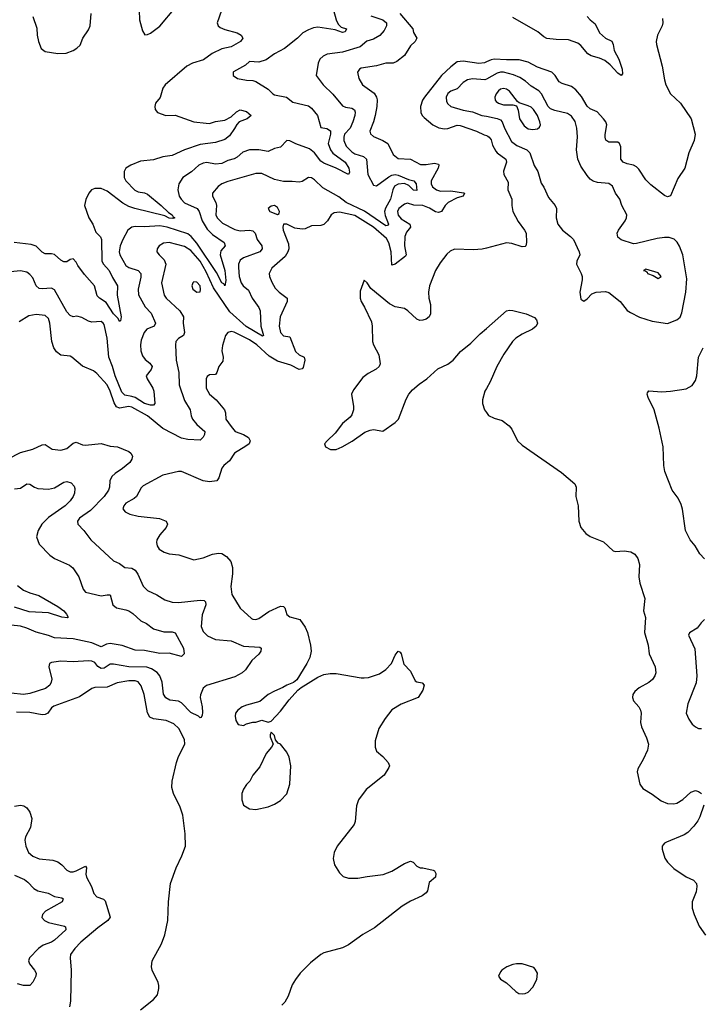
# Model space of a CAD drawing. Header units: inches. Extents: x 1603819 to 1745079, y 385938 to 533966.
# Tile 56 of 256: x 1646985 to 1651388, y 412649 to 419010. Entities that reach past the tile are written whole.
import ezdxf

# ---------------------------------------------------------------- set-up
doc = ezdxf.new("R2010")
doc.units = ezdxf.units.IN
doc.header["$MEASUREMENT"] = 0
doc.layers.add('B6441', color=7, linetype='Continuous')
doc.layers.add('B6451', color=7, linetype='Continuous')

msp = doc.modelspace()

# ---------------------------------------------------------------- linework, layer by layer
at = {"layer": 'B6441', "color": 5}
for points, elevation in [([(1647755.6, 419070), (1647757.7, 419010), (1647777.7, 418937.8), (1647793.2, 418913.2), (1647810, 418914), (1647830, 418923.6), (1647890, 418968.2), (1647991.1, 419088.9)], 420), ([(1649011, 419071), (1649028.9, 419008.9), (1649042, 418982), (1649062.3, 418962.3), (1649095.5, 418950), (1649087.7, 418932.3), (1649070, 418928.3), (1649023.9, 418943.9), (1648910, 418961.5), (1648882.7, 418957.3), (1648850, 418944.7), (1648814.9, 418925.1), (1648778.9, 418890), (1648696.5, 418823.5), (1648630.3, 418790), (1648577.3, 418750), (1648530, 418735.4), (1648470, 418738.9), (1648443.8, 418716.2), (1648366.7, 418673.3), (1648363, 418670), (1648364.9, 418650), (1648391, 418630), (1648450, 418619.1), (1648490, 418617.6), (1648510, 418611.4), (1648590, 418562), (1648619.5, 418530), (1648630, 418524.8), (1648708.6, 418508.6), (1648750, 418477.9), (1648850, 418453), (1648870, 418439.1), (1648908.1, 418390), (1648930, 418313), (1648970, 418306.6), (1648991.9, 418291.9), (1648992.1, 418270), (1648978.1, 418210), (1648992.5, 418170), (1649008, 418148), (1649087.2, 418090), (1649111.3, 418050), (1649115.9, 418024.1), (1649110, 418009.7), (1649030, 418051), (1648950, 418082.3), (1648930, 418095.5), (1648889.1, 418149.1), (1648856.3, 418176.3), (1648768.1, 418208.1), (1648730, 418227.8), (1648711.5, 418228.5), (1648670, 418186.8), (1648630, 418177.2), (1648590, 418159.3), (1648530, 418169.9), (1648470, 418169.1), (1648425.4, 418154.6), (1648390, 418122.3), (1648370, 418110.5), (1648330, 418100.5), (1648290, 418080.2), (1648250, 418077.6), (1648192.9, 418087.1), (1648170, 418082.8), (1648141.3, 418070), (1648093.6, 418026.3), (1648038.4, 417990), (1648013.7, 417950), (1648005.3, 417910), (1648014.3, 417870), (1648026.9, 417850), (1648050, 417827.7), (1648130.4, 417790.4), (1648144.2, 417770), (1648164.2, 417710), (1648196.2, 417656.2), (1648230, 417623.1), (1648306.7, 417570), (1648311.5, 417550), (1648284.2, 417515.8), (1648280.1, 417490), (1648310.6, 417389.4), (1648315.5, 417324.5), (1648310, 417289.6), (1648303.1, 417303.1), (1648290, 417309), (1648257.1, 417377.1), (1648130, 417566.3), (1648092.9, 417610), (1648070, 417625.5), (1647936.4, 417670), (1647890, 417677.9), (1647792, 417672), (1647730, 417674.9), (1647710, 417669.8), (1647683.6, 417650), (1647650, 417589.6), (1647633.8, 417550), (1647627.8, 417510), (1647632.5, 417490), (1647670, 417421.8), (1647690, 417408.7), (1647749.4, 417389.4), (1647767.1, 417370), (1647767.6, 417347.6), (1647749.5, 417269.5), (1647751.4, 417231.4), (1647795.2, 417155.2), (1647834.2, 417114.2), (1647862.7, 417050), (1647854, 417030), (1647806.7, 417010), (1647788.4, 416990), (1647770, 416939.3), (1647765.5, 416910), (1647768.1, 416870), (1647779.1, 416839.1), (1647795.6, 416815.6), (1647826.3, 416790), (1647840.2, 416770), (1647834.7, 416750), (1647802.3, 416710), (1647808.1, 416690), (1647845.4, 416630), (1647851.1, 416610), (1647857.2, 416530), (1647850, 416518.9), (1647830, 416518.9), (1647790, 416530), (1647730, 416568.5), (1647710, 416576.5), (1647664.4, 416584.4), (1647644.2, 416604.2), (1647601, 416710), (1647583.9, 416770), (1647559.9, 416830), (1647550, 416952.7), (1647530, 417040.9), (1647524.2, 417050), (1647510, 417060.4), (1647450, 417056.9), (1647430, 417062.9), (1647386.7, 417086.7), (1647353.7, 417093.7), (1647330, 417091.1), (1647310, 417099.7), (1647290, 417122.2), (1647210, 417264.2), (1647190, 417276.4), (1647130, 417270.8), (1647110, 417272.9), (1647090, 417289.7), (1647070, 417341.3), (1647050, 417364.7), (1647030, 417378), (1646990, 417387.1), (1646790, 417368.8)], 440), ([(1648288.8, 419070), (1648261.3, 418990), (1648266, 418970), (1648279.3, 418959.3), (1648310, 418946), (1648390, 418926), (1648416, 418910), (1648427.3, 418890), (1648410.4, 418870), (1648350, 418833.7), (1648290, 418821.6), (1648228.2, 418791.8), (1648171.5, 418750), (1648101.3, 418730), (1648065.5, 418710), (1647924.2, 418590), (1647910, 418567.3), (1647892, 418508), (1647862.6, 418470), (1647857.4, 418450), (1647859.6, 418430), (1647874.4, 418410), (1647928.4, 418390), (1647990, 418393.3), (1648110, 418350.2), (1648190, 418340.7), (1648210, 418339.6), (1648250, 418352.4), (1648310, 418360.3), (1648350, 418382.9), (1648385.7, 418414.3), (1648410, 418427.2), (1648450, 418416.3), (1648480.5, 418390), (1648455.3, 418370), (1648402.4, 418350), (1648386.5, 418333.5), (1648373.2, 418306.8), (1648340, 418260), (1648310, 418235.7), (1648250, 418216.9), (1648150, 418203.8), (1648050, 418169.9), (1647970, 418133.7), (1647910, 418123.6), (1647850, 418104.5), (1647765, 418095), (1647701.7, 418070), (1647670.1, 418049.9), (1647659.8, 418030), (1647659.6, 417990), (1647670.1, 417970), (1647727.8, 417907.8), (1647750, 417896.9), (1647790, 417891.7), (1647810, 417882.7), (1647899.7, 417810), (1647945.4, 417765.4), (1647970.2, 417750), (1647976.7, 417736.7), (1647986, 417730), (1647974.6, 417725.4), (1647951.3, 417728.7), (1647922.8, 417742.8), (1647729.5, 417789.5), (1647690, 417802.9), (1647650, 417825.4), (1647550, 417901.3), (1647510, 417918.4), (1647470, 417919.3), (1647449.4, 417910.6), (1647431, 417889), (1647411, 417849), (1647403.9, 417810), (1647430.9, 417730), (1647457.5, 417690), (1647476.9, 417636.9), (1647506.5, 417606.5), (1647514.1, 417590), (1647516.3, 417450), (1647525.8, 417430), (1647562.3, 417390), (1647583.5, 417343.5), (1647616.3, 417290), (1647614.2, 417230), (1647640.3, 417090), (1647635.5, 417064.5), (1647630, 417061.2), (1647620.5, 417080.5), (1647590, 417109.8), (1647543.6, 417183.6), (1647500.7, 417210), (1647485.2, 417225.2), (1647466.9, 417290), (1647403.5, 417363.5), (1647360.9, 417420.9), (1647350, 417444.2), (1647330, 417466), (1647310, 417460.7), (1647290, 417445.4), (1647270, 417446.4), (1647250, 417457.2), (1647210, 417492.5), (1647190, 417498), (1647150, 417496.5), (1647130, 417507.6), (1647090, 417546), (1647057.7, 417557.7), (1646949.3, 417570.7)], 420), ([(1649254.3, 419034.3), (1649331.7, 419010), (1649354.2, 418990), (1649354.6, 418970), (1649338.9, 418941.1), (1649311.1, 418908.9), (1649270, 418883.4), (1649228.4, 418871.6), (1649185, 418835), (1649070, 418799.9), (1648972.1, 418787.9), (1648945, 418775), (1648924.8, 418755.2), (1648913.6, 418730), (1648900.3, 418650), (1648944.9, 418590), (1649007.9, 418527.9), (1649070, 418454.3), (1649090, 418444.4), (1649130, 418438.3), (1649148.6, 418428.6), (1649151.9, 418411.9), (1649149.1, 418390), (1649137.4, 418350), (1649118.8, 418310), (1649084.1, 418270), (1649078.1, 418250), (1649078.5, 418230), (1649094, 418194), (1649130, 418155.7), (1649150, 418143.5), (1649206.7, 418126.7), (1649226.2, 418110), (1649233.2, 418010), (1649270, 417940.3), (1649290, 417937.3), (1649370, 417995.2), (1649390, 418006.3), (1649410, 418009.1), (1649430, 418006.3), (1649497.2, 417977.1), (1649530.2, 417970), (1649546, 417950), (1649550, 417906.6), (1649530, 417908.5), (1649499.2, 417939.2), (1649471.4, 417951.4), (1649430, 417947.3), (1649406.2, 417933.8), (1649395.4, 417910), (1649380.4, 417850), (1649347.6, 417792.4), (1649341.4, 417770), (1649345.5, 417745.5), (1649366.9, 417690), (1649360, 417680), (1649350, 417678.7), (1649212.4, 417772.4), (1649092.9, 417830), (1649046.2, 417866.2), (1648943.2, 417923.2), (1648890, 417975.6), (1648870, 417988.2), (1648850, 417989.6), (1648810, 417964.2), (1648790, 417959.7), (1648744.8, 417964.7), (1648690, 417964), (1648630, 417976.8), (1648550, 418015.4), (1648510, 418017), (1648330, 417963.9), (1648291.2, 417948.8), (1648267.5, 417932.5), (1648231.3, 417888.7), (1648231.2, 417870), (1648252.1, 417830), (1648257.2, 417810), (1648250.9, 417750), (1648261, 417730), (1648295.2, 417695.1), (1648374.4, 417654.4), (1648410, 417645.8), (1648470, 417650.1), (1648490, 417646.9), (1648506, 417630), (1648518, 417590), (1648549.2, 417550), (1648551.1, 417530), (1648535.5, 417510), (1648430, 417470.5), (1648410, 417455.5), (1648399.1, 417430), (1648398, 417410), (1648403.1, 417350), (1648415.5, 417310), (1648429.3, 417290), (1648462.9, 417262.9), (1648486, 417210), (1648530.2, 417150), (1648538.9, 417130), (1648542.7, 417030), (1648560.5, 416970), (1648553.8, 416966.2), (1648448.5, 417028.5), (1648342.2, 417122.2), (1648237, 417277), (1648190, 417380.2), (1648150, 417449.4), (1648090, 417518.5), (1648050, 417544.2), (1647950.2, 417569.8), (1647913.5, 417566.5), (1647885.7, 417550), (1647873.1, 417530), (1647871.7, 417510), (1647884.9, 417490), (1647918.5, 417458.5), (1647928.7, 417430), (1647900.2, 417310), (1647919, 417230), (1647931.1, 417210), (1648020.2, 417130), (1648042.7, 417090), (1648040.2, 417050), (1648050.2, 416989.8), (1648042, 416970), (1648010.5, 416950), (1647994, 416930), (1647990.3, 416910), (1647995.9, 416810), (1648013.2, 416730), (1648014.2, 416650), (1648050.2, 416550), (1648086, 416490), (1648092.2, 416450), (1648101.6, 416430), (1648130, 416394.4), (1648180.2, 416350), (1648179.1, 416330), (1648170, 416311.8), (1648150, 416292.6), (1648070, 416297), (1648030, 416306.8), (1647909.6, 416369.6), (1647811.1, 416450), (1647710, 416507.5), (1647690, 416511), (1647630, 416501), (1647609.2, 416509.2), (1647594.2, 416534.2), (1647570, 416610.8), (1647550.8, 416650), (1647483.9, 416723.9), (1647460.7, 416740.7), (1647390, 416772.4), (1647322, 416830), (1647310, 416835.6), (1647250, 416842.4), (1647223.5, 416863.5), (1647205.7, 416890), (1647192.5, 416930), (1647179.9, 417050), (1647170, 417078.7), (1647150, 417098.5), (1647090, 417105.3), (1647044, 417096), (1646981.1, 417058.9)], 460), ([(1647070, 419030.8), (1647094.4, 418954.4), (1647097, 418910), (1647105.3, 418870), (1647124.4, 418824.4), (1647150, 418803.8), (1647230, 418791.7), (1647285.6, 418794.4), (1647329.8, 418810.2), (1647354.8, 418825.2), (1647374.7, 418845.3), (1647392.8, 418890), (1647430, 418944), (1647440.6, 418970), (1647445.7, 419050)], 420), ([(1649440.9, 419050), (1649523.6, 418950), (1649530, 418927.3), (1649550.3, 418890), (1649540.4, 418870), (1649510, 418840.4), (1649470, 418778), (1649421, 418739), (1649397.3, 418730), (1649350, 418729.9), (1649290, 418711.3), (1649190, 418696.4), (1649179.3, 418690), (1649166.3, 418670), (1649176.5, 418630), (1649198.9, 418590), (1649274.6, 418534.6), (1649289.3, 418510), (1649293.3, 418493.3), (1649292.1, 418450), (1649281, 418390), (1649270.5, 418349.5), (1649247.3, 418290), (1649252.1, 418272.1), (1649270, 418256.1), (1649330, 418230.2), (1649362.3, 418210), (1649398.4, 418138.4), (1649430, 418113.8), (1649510, 418109.5), (1649573.8, 418073.8), (1649610, 418074.5), (1649663.7, 418083.7), (1649690, 418077.6), (1649693.5, 418070), (1649687.6, 418050), (1649642.1, 417970), (1649642.6, 417950), (1649651.9, 417930), (1649678.3, 417910), (1649702.6, 417902.6), (1649770, 417903.3), (1649852, 417892), (1649857.6, 417890), (1649850.2, 417870), (1649810, 417859.2), (1649753, 417830), (1649734.5, 417810), (1649710, 417770.8), (1649690, 417763.6), (1649670, 417768.2), (1649632.1, 417792.1), (1649590, 417809.1), (1649532.1, 417812.1), (1649490, 417824.8), (1649470, 417818.4), (1649433.8, 417790), (1649425, 417770), (1649430, 417747.1), (1649450, 417723.9), (1649505.7, 417690), (1649510.1, 417670), (1649482.7, 417637.3), (1649474, 417610), (1649470.1, 417550), (1649482, 417490), (1649478.3, 417481.7), (1649410, 417431.3), (1649390, 417424.7), (1649385.2, 417510), (1649368.7, 417568.7), (1649355.5, 417595.5), (1649270, 417670), (1649150, 417744.6), (1649050, 417766.2), (1649017.2, 417762.8), (1648997.6, 417750), (1648972.4, 417710), (1648950, 417686.6), (1648930, 417679.8), (1648870, 417677.2), (1648830, 417659.7), (1648810, 417655.8), (1648763.3, 417663.3), (1648710, 417689.4), (1648690, 417688.7), (1648684.4, 417670), (1648687.4, 417650), (1648721.8, 417561.8), (1648723.2, 417530), (1648718, 417510), (1648699.6, 417480.4), (1648614.5, 417405.5), (1648597.2, 417370), (1648598.2, 417350), (1648613.5, 417313.5), (1648636.2, 417276.2), (1648661.7, 417250), (1648712.7, 417210), (1648712, 417190), (1648667.3, 417090), (1648661.9, 417030), (1648669.5, 416990), (1648690, 416967.2), (1648730, 416961.1), (1648766.3, 416866.3), (1648790, 416845.7), (1648822.6, 416830), (1648827.6, 416810), (1648816.1, 416763.9), (1648810, 416755.1), (1648790, 416750.7), (1648737, 416777), (1648650, 416803.3), (1648596, 416836), (1648516.1, 416910), (1648470, 416942.1), (1648370, 416990.6), (1648350, 416994.7), (1648330.3, 416989.7), (1648314.9, 416970), (1648294.4, 416905.6), (1648290.4, 416870), (1648299, 416830), (1648297.2, 416802.8), (1648272, 416770), (1648258.4, 416730), (1648250, 416718), (1648210, 416716.2), (1648195.3, 416704.7), (1648189.2, 416690), (1648189.4, 416630), (1648210, 416591.6), (1648253.3, 416553.3), (1648308.9, 416490), (1648314.6, 416470), (1648315.6, 416430), (1648350, 416381.3), (1648377.1, 416350), (1648430.9, 416330.9), (1648462.6, 416310), (1648472.7, 416290), (1648466.3, 416270), (1648446.3, 416253.7), (1648372, 416210), (1648340.7, 416159.3), (1648303.8, 416130), (1648290, 416112.3), (1648270.4, 416050), (1648258, 416030), (1648210, 416024.2), (1648169.9, 416029.9), (1648030, 416091.6), (1648010, 416091.6), (1647910, 416067.4), (1647782.1, 415997.9), (1647770, 415986), (1647739.7, 415930), (1647724.3, 415915.7), (1647670, 415886), (1647656.5, 415870), (1647651.6, 415850), (1647665.3, 415830), (1647695.2, 415815.2), (1647750, 415801.8), (1647887.1, 415787.1), (1647930.7, 415770), (1647938.8, 415750), (1647931, 415730), (1647890, 415682), (1647870.6, 415650), (1647868.5, 415631.5), (1647873, 415610), (1647885.5, 415590), (1647918, 415570), (1647950, 415559.1), (1648012.8, 415552.8), (1648110, 415521), (1648170, 415533.4), (1648230, 415556.3), (1648270, 415562.8), (1648290, 415561), (1648321.7, 415541.7), (1648349.1, 415509.1), (1648359, 415470), (1648358.6, 415430), (1648348.2, 415348.2), (1648355.7, 415295.7), (1648408.4, 415208.4), (1648481.5, 415141.5), (1648490, 415136.4), (1648510, 415135.3), (1648530, 415141.1), (1648594, 415186), (1648670, 415220.2), (1648690, 415219.5), (1648698, 415210), (1648710, 415168.2), (1648730, 415152.7), (1648794, 415134), (1648830, 415084.7), (1648844, 415050), (1648864, 414970), (1648866.8, 414930), (1648858.8, 414890), (1648840.7, 414850), (1648774.4, 414745.6), (1648752.7, 414727.3), (1648710, 414711.3), (1648685, 414695), (1648630, 414672.6), (1648590.6, 414650), (1648535.3, 414604.7), (1648450, 414581.6), (1648422.8, 414570), (1648394, 414550), (1648379.1, 414530), (1648376.3, 414510), (1648381.6, 414481.6), (1648396, 414456), (1648430, 414451), (1648450, 414461), (1648490, 414471), (1648510, 414471.3), (1648550, 414484.7), (1648590, 414471.3), (1648610, 414478), (1648670, 414542), (1648725.2, 414614.8), (1648782.4, 414677.6), (1648803.6, 414696.4), (1648910, 414762.4), (1648950, 414780.4), (1648990, 414786.4), (1649030, 414785.5), (1649190, 414758), (1649210, 414758), (1649238.9, 414761.1), (1649310, 414782.8), (1649350, 414810.8), (1649386, 414850), (1649410, 414904.7), (1649430, 414931), (1649443.6, 414923.6), (1649450, 414914), (1649466.8, 414846.8), (1649510, 414802), (1649539.6, 414739.6), (1649551.1, 414731.1), (1649585.4, 414725.4), (1649598, 414710), (1649590, 414678), (1649558, 414630), (1649450, 414587.8), (1649388.8, 414551.2), (1649344.9, 414495.1), (1649305.5, 414430), (1649280.7, 414350), (1649280.7, 414310), (1649290, 414284.7), (1649330.5, 414250.5), (1649366, 414210), (1649374, 414190), (1649370, 414178), (1649339.1, 414130), (1649223.2, 414036.8), (1649174.6, 413970), (1649160.9, 413930), (1649151.6, 413830), (1649145.7, 413810), (1649036.4, 413670), (1649016.4, 413630), (1649010.4, 413590), (1649019.3, 413550), (1649050, 413498.8), (1649075.2, 413475.2), (1649110, 413463), (1649170, 413463), (1649230, 413475.5), (1649332.9, 413487.1), (1649390, 413508.2), (1649470, 413559.1), (1649510, 413573.4), (1649527.1, 413567.1), (1649550, 413542), (1649571.3, 413531.3), (1649588.7, 413531.3), (1649655.9, 413515.9), (1649664.7, 413510), (1649673.2, 413493.2), (1649670.8, 413470), (1649630, 413435.3), (1649619.1, 413380.9), (1649611.3, 413370), (1649584, 413350), (1649510, 413315.4), (1649456.3, 413283.7), (1649277.8, 413142.2), (1649200.9, 413099.1), (1649110, 413033.3), (1649070, 413013), (1648950, 412981.1), (1648930, 412971.1), (1648863.5, 412916.4), (1648797.7, 412850), (1648767.4, 412810), (1648745.9, 412774.1), (1648719.1, 412700.9), (1648697.4, 412662.6), (1648677.6, 412642.4)], 480), ([(1650000, 418737.3), (1649988.2, 418731.8), (1649950, 418726.5), (1649850, 418742.7), (1649810, 418737), (1649770, 418706.3), (1649710, 418649.1), (1649599.5, 418510), (1649586.9, 418490), (1649573.4, 418450), (1649576.1, 418410), (1649585.4, 418390), (1649597.7, 418377.7), (1649654.2, 418330), (1649691.6, 418311.6), (1649730, 418304.3), (1649750, 418307.2), (1649810, 418328.4), (1649830, 418327.5), (1649937, 418290), (1649985.2, 418265.2), (1650000, 418261.1)], 520), ([(1650000, 418626.5), (1649990, 418621.1), (1649910, 418627.9), (1649878, 418622), (1649850, 418605), (1649810, 418562.9), (1649770, 418549), (1649750, 418532.2), (1649740.6, 418510), (1649742.4, 418482.4), (1649750, 418465.5), (1649770.2, 418450.2), (1649850, 418426), (1649910, 418415.1), (1649970, 418392.1), (1650000, 418386.2)], 540), ([(1650000, 417534.4), (1649972.9, 417527.1), (1649916.1, 417523.9), (1649793.1, 417526.8), (1649765.7, 417514.3), (1649745, 417495), (1649701.4, 417438.6), (1649670.1, 417390), (1649632.2, 417290), (1649626.2, 417250), (1649628.3, 417210), (1649639.7, 417170), (1649638, 417110), (1649630, 417089.6), (1649610, 417075.1), (1649590, 417068), (1649570, 417066.6), (1649550, 417075.1), (1649493.3, 417130), (1649470, 417143.4), (1649410, 417155.8), (1649374.2, 417174.2), (1649253.5, 417273.5), (1649230, 417309), (1649210, 417328), (1649184.7, 417255.3), (1649184.4, 417210), (1649190.4, 417190), (1649212.7, 417152.7), (1649257, 417057), (1649262.3, 417030), (1649264.9, 416930), (1649270.6, 416910), (1649304.1, 416844.1), (1649312.5, 416787.5), (1649307.7, 416770), (1649287.6, 416752.4), (1649235, 416725), (1649201.7, 416698.3), (1649141.3, 416618.7), (1649129.2, 416590), (1649142.3, 416510), (1649141.1, 416490), (1649130, 416457), (1649119, 416441), (1649070, 416400.5), (1649021.8, 416338.2), (1648970.7, 416290), (1648954.8, 416270), (1648961, 416250), (1648993.7, 416233.7), (1649030, 416233.4), (1649069, 416250), (1649132.9, 416287.1), (1649215.3, 416344.7), (1649250, 416359.1), (1649270, 416362), (1649330, 416351.3), (1649410, 416406.8), (1649431.8, 416430), (1649482, 416558), (1649499.8, 416590), (1649522.2, 416617.8), (1649564.6, 416655.4), (1649614, 416690), (1649685.8, 416754.2), (1649750, 416784.2), (1649785.4, 416810), (1649833.6, 416866.4), (1649900, 416920), (1649960.4, 416979.6), (1650000, 417014.4)], 520), ([(1650000, 416627.1), (1649990, 416609), (1649973.7, 416553.7), (1649974.9, 416530), (1649988.2, 416490), (1650000, 416472.6)], 520), ([(1646910, 416172.8), (1646990, 416214.3), (1647070, 416235.3), (1647130, 416263.9), (1647150, 416264.9), (1647195.1, 416235.1), (1647250, 416229.4), (1647290, 416239.4), (1647330, 416274.9), (1647350, 416281.3), (1647390, 416263.6), (1647410, 416260.2), (1647510, 416271.8), (1647570, 416255.5), (1647615.5, 416250), (1647690, 416219.6), (1647702, 416210), (1647713.1, 416190), (1647708.7, 416170), (1647696.5, 416150), (1647649.4, 416110.6), (1647601, 416079), (1647580.8, 416059.2), (1647566.2, 416030), (1647564.7, 415990), (1647558.5, 415970), (1647531.4, 415930), (1647441.9, 415838.1), (1647371.6, 415790), (1647358, 415770), (1647359.6, 415750), (1647398.7, 415710), (1647444.2, 415650), (1647590, 415514.6), (1647630, 415497), (1647664, 415470), (1647710, 415465.5), (1647730, 415453.4), (1647747.3, 415427.3), (1647782.3, 415350), (1647810, 415322), (1647870, 415294), (1647921.4, 415261.4), (1647970, 415246), (1648010, 415244.5), (1648150, 415260.1), (1648176.7, 415256.7), (1648184.2, 415250), (1648187.4, 415230), (1648164.4, 415164.4), (1648156.1, 415090), (1648170, 415056.4), (1648198.7, 415030), (1648250, 415006.3), (1648350, 414996), (1648430, 414962.7), (1648535.4, 414955.4), (1648544.4, 414950), (1648542.7, 414930), (1648530.1, 414909.9), (1648484.7, 414870), (1648443.7, 414810), (1648422.4, 414790), (1648375.5, 414764.5), (1648192.6, 414707.4), (1648170, 414690.9), (1648152.4, 414647.6), (1648150.9, 414630), (1648163.6, 414570), (1648165.1, 414534.9), (1648163.7, 414516.3), (1648157.6, 414502.4), (1648150, 414499.5), (1648140.7, 414510), (1648090, 414534.4), (1648030, 414596), (1648010, 414606.2), (1647954.8, 414614.7), (1647928.8, 414628.8), (1647913.1, 414653.1), (1647904.9, 414730), (1647889.9, 414769.9), (1647871.8, 414791.8), (1647836.7, 414816.7), (1647805.9, 414825.9), (1647690, 414829.2), (1647590, 414846.8), (1647570, 414846.7), (1647530, 414819.9), (1647510, 414817.7), (1647490, 414831.1), (1647470, 414856.5), (1647450, 414866.6), (1647430, 414867.8), (1647330, 414861.7), (1647250, 414866), (1647190, 414858), (1647178, 414850), (1647172, 414830), (1647191.6, 414750), (1647189, 414730), (1647180.3, 414710), (1647150.4, 414690), (1647050, 414657.8), (1647009.3, 414650.7), (1646930, 414658.2)], 460), ([(1646950, 415978.7), (1646990, 415982.6), (1647030, 416010.3), (1647050, 416008.7), (1647079.3, 415990), (1647101.9, 415981.8), (1647170, 415977.7), (1647210, 415985.2), (1647270, 416023.1), (1647290, 416025.7), (1647317.5, 416017.5), (1647336.5, 415996.5), (1647340.7, 415980.7), (1647338.9, 415950), (1647330.2, 415930), (1647310, 415902), (1647278.2, 415870), (1647170, 415794.5), (1647127.4, 415750), (1647104.2, 415710), (1647093, 415670), (1647110, 415621.6), (1647179.5, 415550), (1647210.4, 415530), (1647305.8, 415485.8), (1647328.5, 415468.5), (1647365.7, 415410), (1647393.7, 415330), (1647410, 415312.2), (1647510, 415286.9), (1647550, 415294.6), (1647570, 415293.4), (1647586.5, 415230), (1647609.5, 415209.5), (1647670, 415198.2), (1647690, 415190.2), (1647714.6, 415174.6), (1647767.2, 415127.2), (1647804.4, 415110), (1647850, 415074.9), (1647915.8, 415055.8), (1647970, 415055.3), (1647990, 415048.4), (1648043.2, 414950), (1648046.6, 414913.4), (1648030, 414896.2), (1647950, 414918), (1647890, 414916.2), (1647790, 414935.2), (1647730, 414936.5), (1647646.4, 414966.4), (1647570, 414980.2), (1647545.3, 414974.7), (1647510, 414957.8), (1647450, 414983.6), (1647330, 415010.9), (1647210, 415016.1), (1647170, 415031.9), (1647090, 415052), (1647030, 415079.6), (1646990, 415091.7), (1646870, 415105.4)], 440), ([(1646970, 415353.7), (1647010, 415324.5), (1647050, 415306.4), (1647109.2, 415289.2), (1647230, 415218.9), (1647268.9, 415190), (1647287.6, 415170), (1647297.6, 415150), (1647293.9, 415146.1), (1647256, 415150), (1647170, 415178.9), (1647045.3, 415185.3), (1646950, 415213.7)], 420), ([(1647766.2, 412613.8), (1647850, 412679.3), (1647874.3, 412710), (1647884, 412750), (1647883.5, 412770), (1647878.7, 412790), (1647839.5, 412870), (1647836.2, 412890), (1647841.3, 412930), (1647899.8, 413040.2), (1647922.3, 413097.7), (1647941.8, 413190), (1647945.7, 413310), (1647959.8, 413430), (1647996.1, 413530), (1648033, 413607), (1648056, 413670), (1648054, 413750), (1648039.3, 413870), (1648022, 413922), (1647977.3, 414010), (1647966.8, 414050), (1647969.8, 414090), (1647996.8, 414210), (1648010, 414250.6), (1648051.5, 414328.5), (1648050, 414359.3), (1648011.8, 414430), (1647980.6, 414460.6), (1647930, 414482.6), (1647850, 414492.6), (1647824.7, 414504.7), (1647811.4, 414531.4), (1647789.4, 414649.4), (1647770, 414705.6), (1647751.1, 414731.1), (1647730, 414738.6), (1647690, 414737.7), (1647613.8, 414726.2), (1647550, 414698.6), (1647470, 414696.1), (1647450, 414689.8), (1647370, 414636.1), (1647204.6, 414575.4), (1647190, 414564.7), (1647166.7, 414530), (1647150, 414520.8), (1647130, 414518.1), (1647050, 414533.2), (1646963.4, 414536.7)], 480), ([(1646950, 413929.4), (1646990, 413936.3), (1647010.8, 413930.8), (1647030, 413917.3), (1647050, 413890.3), (1647063, 413850), (1647053.9, 413790), (1647022, 413730), (1647017.4, 413710), (1647023.5, 413670), (1647041.8, 413630), (1647070, 413606), (1647109.6, 413589.6), (1647199.4, 413579.4), (1647230, 413569.1), (1647257.4, 413550), (1647290, 413514.6), (1647310, 413503.9), (1647330, 413504.3), (1647350, 413511.4), (1647410, 413541.1), (1647416, 413530), (1647411.2, 413490), (1647417.1, 413470), (1647449.1, 413410), (1647464.6, 413364.6), (1647483.6, 413343.6), (1647527, 413327), (1647536.9, 413316.9), (1647568.3, 413211.7), (1647554, 413190), (1647490, 413143.4), (1647379.1, 413050), (1647340.2, 413010), (1647313.4, 412970), (1647310.3, 412950), (1647316.9, 412870), (1647312.6, 412670), (1647306.8, 412633.2)], 480), ([(1646950, 413483.9), (1647015.8, 413455.8), (1647038.1, 413438.1), (1647076.3, 413396.3), (1647101.2, 413381.2), (1647167.6, 413367.6), (1647210, 413346.3), (1647257.5, 413337.5), (1647265.2, 413330), (1647259.2, 413310), (1647152.2, 413250), (1647132.4, 413230), (1647128.7, 413210), (1647145.5, 413190), (1647170, 413176.5), (1647274, 413154), (1647281.6, 413150), (1647283.6, 413130), (1647210, 413062.1), (1647190, 413049.9), (1647136.1, 413030), (1647105.4, 413010), (1647048.4, 412950), (1647042.3, 412930), (1647047.8, 412910), (1647080.7, 412870), (1647091.3, 412850), (1647089.1, 412830), (1647069.3, 412790.7), (1647049.3, 412770.7), (1647010, 412769.9), (1646970, 412781)], 460)]:
    msp.add_lwpolyline(points, dxfattribs=dict(at, elevation=elevation))
at = {"layer": 'B6441', "color": 5, "elevation": 480}
for points in [[(1648630, 417809.4), (1648610, 417806), (1648590.8, 417790), (1648600.7, 417770), (1648650, 417750.8), (1648662, 417758), (1648663.7, 417770), (1648650, 417796.2)], [(1648110, 417315.6), (1648103.8, 417310), (1648097.6, 417290), (1648103.1, 417270), (1648130, 417248.8), (1648150, 417251), (1648153.8, 417266.2), (1648150.6, 417290), (1648130, 417313.7)], [(1648610, 414406), (1648602, 414390), (1648603.6, 414376.4), (1648622, 414330), (1648612, 414310), (1648578, 414270), (1648536.8, 414183.2), (1648491.1, 414128.9), (1648471.3, 414090), (1648450, 414069), (1648430, 414039), (1648420.5, 414010), (1648420.5, 413970), (1648430, 413936), (1648470, 413910.7), (1648510, 413907.7), (1648590, 413925.5), (1648630, 413941.6), (1648670, 413965.5), (1648710, 414007.7), (1648729.7, 414070), (1648736.9, 414190), (1648724.6, 414244.6), (1648710, 414277.2), (1648670, 414328.7), (1648655.3, 414335.3), (1648638, 414358), (1648630, 414386)]]:
    msp.add_lwpolyline(points, close=True, dxfattribs=at)
at = {"layer": 'B6451', "color": 5}
for points, elevation in [([(1650651.1, 419031.1), (1650669.7, 419009.7), (1650703.1, 418983.1), (1650730, 418926.2), (1650770, 418891.3), (1650810, 418871.4), (1650819, 418850), (1650826.2, 418810), (1650855.6, 418755.6), (1650876.4, 418690), (1650879.4, 418660.6), (1650871, 418650), (1650850, 418663.7), (1650799.3, 418719.3), (1650765.9, 418745.9), (1650730, 418762.5), (1650677.3, 418777.3), (1650655, 418790), (1650610, 418844.1), (1650590, 418859.2), (1650530, 418879), (1650450, 418881.3), (1650390, 418888.6), (1650370, 418899.1), (1650331.3, 418931.3), (1650170, 419024.9)], 480), ([(1651137.7, 419017.7), (1651140.6, 418990), (1651136.3, 418970), (1651105.4, 418910), (1651097.3, 418870), (1651098.7, 418850), (1651134.7, 418710), (1651150, 418620.7), (1651159.3, 418590), (1651190.1, 418530.1), (1651253.1, 418470), (1651322, 418370), (1651348.8, 418270), (1651342.6, 418230), (1651307.2, 418150), (1651282.8, 418050), (1651236.8, 417983.2), (1651190, 417872.7), (1651170, 417865.6), (1651150, 417875.1), (1651062.4, 417942.4), (1651030, 417975.6), (1650984.4, 418044.4), (1650970, 418059.3), (1650949.9, 418069.9), (1650910, 418078.4), (1650883.9, 418090), (1650869, 418110), (1650868.2, 418188.2), (1650860.4, 418210), (1650850, 418219.7), (1650790, 418219.8), (1650771.7, 418231.7), (1650766.3, 418250), (1650767.3, 418267.3), (1650778.6, 418330), (1650770.7, 418350), (1650755.8, 418370), (1650715.6, 418415.6), (1650670, 418433.8), (1650650, 418451.9), (1650613.7, 418513.7), (1650577.9, 418557.9), (1650550, 418578), (1650490, 418597), (1650470, 418607.7), (1650443.7, 418650), (1650423.1, 418670), (1650330, 418703.7), (1650270, 418736.1), (1650211, 418751), (1650130.1, 418749.9), (1650050, 418755.2), (1650030, 418751.3), (1650000, 418737.3)], 520), ([(1650000, 418386.2), (1650070, 418372.5), (1650090, 418362.9), (1650102.8, 418350), (1650117.2, 418310), (1650163, 418223), (1650196.3, 418196.3), (1650261.7, 418170), (1650281.2, 418150), (1650307.9, 418067.9), (1650331.8, 418030), (1650353.1, 417953.1), (1650370, 417927.7), (1650400.2, 417860.3), (1650444.9, 417810), (1650453.7, 417790), (1650450.3, 417729.7), (1650461.3, 417690), (1650490.8, 417650.8), (1650544.2, 417610), (1650562.7, 417590), (1650599.5, 417510), (1650604.2, 417490), (1650585.2, 417450), (1650582.3, 417430), (1650612.2, 417370), (1650617.6, 417350), (1650618.4, 417330), (1650603.8, 417250), (1650610, 417204.7), (1650630, 417191.3), (1650650, 417206), (1650680.5, 417239.5), (1650710, 417250.5), (1650770, 417253.4), (1650790, 417248), (1650864.9, 417190), (1650910, 417131), (1650930, 417118.8), (1650988.7, 417088.7), (1651070, 417063), (1651170, 417048), (1651230, 417070.4), (1651251.9, 417088.1), (1651263.6, 417116.4), (1651288.5, 417250), (1651294.8, 417334.8), (1651268.7, 417490), (1651247.5, 417547.5), (1651232.3, 417572.3), (1651212.3, 417592.3), (1651181.8, 417601.8), (1651150, 417603.5), (1651103.8, 417596.2), (1650970, 417563.5), (1650950, 417562.4), (1650870, 417588), (1650850, 417605.1), (1650845.4, 417630), (1650853.3, 417650), (1650896.8, 417710), (1650905, 417730), (1650906.4, 417750), (1650875.3, 417810), (1650862.8, 417850), (1650834.8, 417890), (1650815.4, 417935.4), (1650790, 417951.8), (1650717.8, 417957.8), (1650690, 417966.6), (1650670, 417979.7), (1650650, 418003.1), (1650610, 418064), (1650590.7, 418110), (1650582.3, 418170), (1650587.5, 418252.5), (1650585, 418310), (1650572.5, 418352.5), (1650550, 418385.8), (1650524.3, 418404.3), (1650442.4, 418422.4), (1650414.6, 418434.6), (1650398.7, 418450), (1650356.8, 418530), (1650339.3, 418550), (1650290, 418580.6), (1650253.1, 418613.1), (1650216.6, 418636.6), (1650174.4, 418654.4), (1650110, 418670.3), (1650090, 418670.7), (1650070, 418664.8), (1650000, 418626.5)], 540), ([(1650000, 418261.1), (1650010, 418258.4), (1650018.8, 418250), (1650030, 418234.3), (1650039.9, 418199.9), (1650061.3, 418161.3), (1650070.2, 418150), (1650125, 418110), (1650130.1, 418090), (1650111.2, 418031.2), (1650112, 418010), (1650139.7, 417959.7), (1650138.2, 417910), (1650165, 417850), (1650164.5, 417810), (1650171.4, 417770), (1650205.7, 417705.7), (1650246.7, 417650), (1650256.4, 417630), (1650259.5, 417570), (1650254.4, 417550), (1650250, 417544.5), (1650230, 417541.7), (1650164.7, 417564.7), (1650130, 417569.3), (1650000, 417534.4)], 520), ([(1650000, 417014.4), (1650130, 417128.4), (1650150, 417133.7), (1650170, 417131.8), (1650256, 417110), (1650310, 417086), (1650322.8, 417070), (1650330.6, 417050), (1650321, 417030), (1650298, 417010), (1650230, 416978.7), (1650190, 416953), (1650169.3, 416930.7), (1650112.9, 416850), (1650067.7, 416770), (1650023.7, 416670), (1650000, 416627.1)], 520), ([(1651410, 415526.6), (1651378.2, 415558.2), (1651347.8, 415610), (1651316.9, 415650), (1651285.8, 415710), (1651267.7, 415847.7), (1651258.2, 415878.2), (1651239, 415919), (1651199.7, 415970), (1651153.3, 416090), (1651145.3, 416130), (1651142, 416250), (1651116.3, 416370), (1651083.9, 416490), (1651044.7, 416570), (1651038, 416590), (1651040.1, 416599.9), (1651050, 416613), (1651133.6, 416606.4), (1651189.7, 416610.3), (1651290, 416626), (1651330, 416647.3), (1651350, 416678), (1651359.7, 416710), (1651369.7, 416830), (1651400.4, 416890)], 520), ([(1650000, 416472.6), (1650013.2, 416453.2), (1650050, 416434.8), (1650101.4, 416421.4), (1650146.6, 416386.6), (1650164.4, 416364.4), (1650201.6, 416290), (1650230, 416260.4), (1650484.9, 416084.9), (1650570.4, 416010.4), (1650580.7, 415990), (1650578.8, 415930), (1650593.4, 415870), (1650597.1, 415770), (1650610.5, 415730), (1650642, 415690), (1650670, 415670.4), (1650757, 415637), (1650818.5, 415578.5), (1650833.4, 415573.4), (1650890, 415577.6), (1650932.1, 415572.1), (1650958, 415558), (1650979.1, 415530), (1650988.2, 415490), (1650984.6, 415410), (1650990.2, 415370.2), (1651023.7, 415270), (1651014.4, 415190), (1651028.4, 415148.4), (1651021.8, 415050), (1651045.2, 414970), (1651052.1, 414912.1), (1651090.3, 414830), (1651094, 414790), (1651088.5, 414770), (1651072.8, 414747.2), (1651050, 414728.4), (1650985.9, 414694.1), (1650959.3, 414670), (1650946, 414650), (1650943, 414630), (1650950.7, 414610), (1650984.9, 414570), (1650994.9, 414550), (1650999.5, 414530), (1650996.5, 414470), (1651001.5, 414441.5), (1651035.3, 414370), (1651046.7, 414330), (1651040.4, 414290), (1651012.7, 414230), (1650978, 414170), (1650973, 414150), (1650990.4, 414070), (1651010, 414042.4), (1651070, 414006.7), (1651130, 413962.6), (1651170, 413945.7), (1651210, 413943.1), (1651230, 413948.5), (1651268.7, 413971.3), (1651320.1, 414019.9), (1651350, 414030.4), (1651370, 414024.4), (1651390.2, 414010.2)], 520), ([(1651410, 415135.3), (1651387.1, 415112.9), (1651362, 415078), (1651311.6, 415048.4), (1651306.4, 415033.6), (1651346.4, 414946.4), (1651359.5, 414770), (1651354.6, 414725.4), (1651301.6, 414590), (1651290.6, 414530), (1651307.7, 414490), (1651330, 414458.8), (1651350, 414440.7), (1651370, 414430.5), (1651390, 414430.6)], 540), ([(1651405.1, 413934.9), (1651379.9, 413860.1), (1651366.6, 413833.4), (1651340.8, 413799.2), (1651300.7, 413759.3), (1651277.4, 413742.6), (1651163.8, 413696.2), (1651150.8, 413690), (1651141.7, 413678.3), (1651136.3, 413670), (1651135.5, 413650), (1651153.3, 413593.3), (1651170, 413567.7), (1651210, 413526), (1651290, 413472.7), (1651338.8, 413450), (1651356.3, 413430), (1651359.3, 413410), (1651354.4, 413374.4), (1651328.9, 413310), (1651330.3, 413270), (1651342.3, 413230), (1651373.7, 413153.7), (1651416.3, 413096.3)], 520)]:
    msp.add_lwpolyline(points, dxfattribs=dict(at, elevation=elevation))
for points, elevation in [([(1650110, 418565.7), (1650090, 418560.3), (1650077.6, 418550), (1650062, 418530), (1650053.8, 418510), (1650055.5, 418490), (1650062.4, 418482.4), (1650078.7, 418470), (1650110, 418460.4), (1650170, 418460.7), (1650193.8, 418453.8), (1650205.2, 418425.2), (1650213.7, 418370), (1650243.5, 418323.5), (1650270, 418304.4), (1650299.4, 418300.6), (1650330, 418305.6), (1650343.6, 418316.4), (1650348.9, 418330), (1650345.7, 418350), (1650329.3, 418390), (1650305, 418430), (1650290, 418444.5), (1650270, 418454.2), (1650212.5, 418472.5), (1650201.2, 418481.2), (1650150, 418547.7), (1650130, 418561)], 560), ([(1651030, 417398), (1651014, 417390), (1651027.3, 417387.3), (1651038.8, 417378.8), (1651041, 417370), (1651076.8, 417356.8), (1651110, 417337.3), (1651129, 417350), (1651110, 417374)], 560), ([(1650194, 412910), (1650170, 412906), (1650131.3, 412890), (1650098.8, 412870), (1650090, 412859), (1650078.8, 412830), (1650090, 412811.3), (1650130, 412787.3), (1650190, 412730.8), (1650210, 412718.8), (1650230, 412717.3), (1650250, 412718.8), (1650270, 412726.8), (1650300.1, 412759.9), (1650325.2, 412810), (1650329, 412850), (1650316, 412876), (1650306, 412886), (1650230, 412909.6)], 520)]:
    msp.add_lwpolyline(points, close=True, dxfattribs=dict(at, elevation=elevation))

doc.saveas('drawing.dxf')
